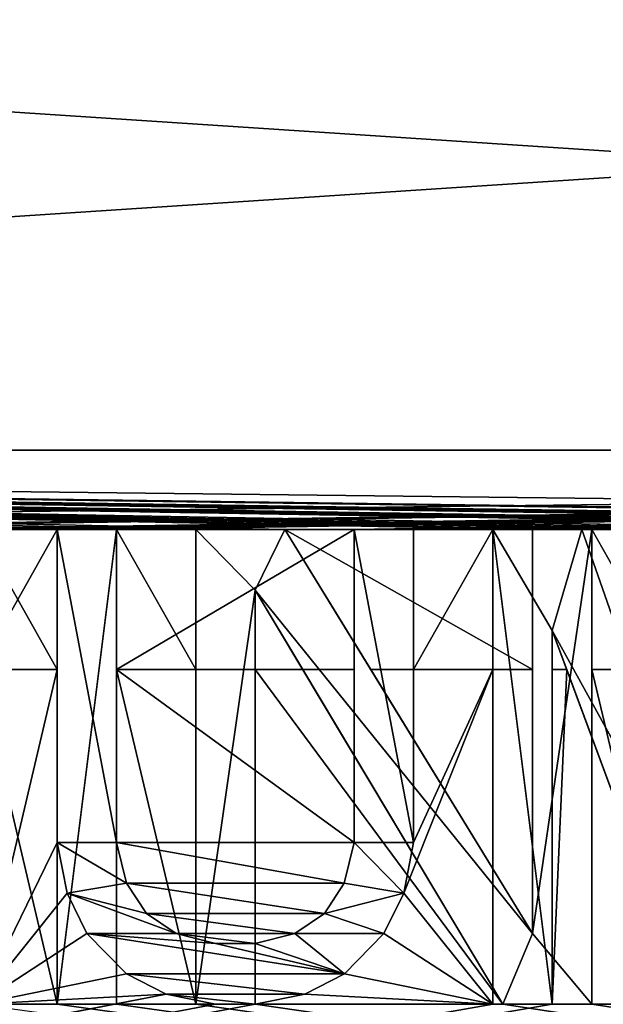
# Model space of a CAD drawing. Header units: millimetres. Extents: x -52 to 107, y -6 to 112.
# Tile 206 of 256: x 19.51 to 23.2, y 71.25 to 77.47. Entities that reach past the tile are written whole.
import ezdxf

# ---------------------------------------------------------------- set-up
doc = ezdxf.new("R2010")
doc.units = ezdxf.units.MM
doc.header["$LTSCALE"] = 65.185185
for name, color, linetype in [('3016', 7, 'CONTINUOUS'), ('3026', 7, 'CONTINUOUS'), ('3071', 7, 'CONTINUOUS'), ('3082', 7, 'CONTINUOUS'), ('3101', 7, 'CONTINUOUS'), ('3104', 7, 'CONTINUOUS'), ('3113', 7, 'CONTINUOUS'), ('3201', 7, 'CONTINUOUS'), ('3202', 7, 'CONTINUOUS'), ('3221', 7, 'CONTINUOUS'), ('3224', 7, 'CONTINUOUS'), ('468', 7, 'CONTINUOUS'), ('470', 7, 'CONTINUOUS'), ('478', 7, 'CONTINUOUS'), ('482', 7, 'CONTINUOUS'), ('491', 7, 'CONTINUOUS'), ('494', 7, 'CONTINUOUS'), ('498', 7, 'CONTINUOUS'), ('602', 7, 'CONTINUOUS'), ('603', 7, 'CONTINUOUS'), ('604', 7, 'CONTINUOUS'), ('605', 7, 'CONTINUOUS'), ('606', 7, 'CONTINUOUS'), ('607', 7, 'CONTINUOUS'), ('608', 7, 'CONTINUOUS'), ('609', 7, 'CONTINUOUS'), ('610', 7, 'CONTINUOUS'), ('611', 7, 'CONTINUOUS'), ('612', 7, 'CONTINUOUS'), ('613', 7, 'CONTINUOUS'), ('614', 7, 'CONTINUOUS'), ('615', 7, 'CONTINUOUS'), ('896', 7, 'CONTINUOUS'), ('897', 7, 'CONTINUOUS'), ('898', 7, 'CONTINUOUS'), ('899', 7, 'CONTINUOUS'), ('900', 7, 'CONTINUOUS'), ('908', 7, 'CONTINUOUS'), ('909', 7, 'CONTINUOUS'), ('910', 7, 'CONTINUOUS'), ('911', 7, 'CONTINUOUS'), ('912', 7, 'CONTINUOUS'), ('913', 7, 'CONTINUOUS'), ('914', 7, 'CONTINUOUS'), ('915', 7, 'CONTINUOUS'), ('916', 7, 'CONTINUOUS'), ('917', 7, 'CONTINUOUS'), ('918', 7, 'CONTINUOUS'), ('919', 7, 'CONTINUOUS'), ('920', 7, 'CONTINUOUS'), ('921', 7, 'CONTINUOUS'), ('922', 7, 'CONTINUOUS'), ('923', 7, 'CONTINUOUS'), ('924', 7, 'CONTINUOUS'), ('925', 7, 'CONTINUOUS'), ('926', 7, 'CONTINUOUS'), ('927', 7, 'CONTINUOUS'), ('928', 7, 'CONTINUOUS'), ('929', 7, 'CONTINUOUS'), ('930', 7, 'CONTINUOUS'), ('931', 7, 'CONTINUOUS'), ('932', 7, 'CONTINUOUS'), ('933', 7, 'CONTINUOUS'), ('934', 7, 'CONTINUOUS')]:
    doc.layers.add(name, color=color, linetype=linetype)

msp = doc.modelspace()

# ---------------------------------------------------------------- linework, layer by layer
at = {"layer": '3016', "color": 7, "linetype": 'CONTINUOUS', "true_color": 0xe0f2ff}
for points in [[(51.9998, 78.3654, 45.3001), (-3.0002, 78.3653, 45.3001), (51.9998, 74.7511, 45.3001), (51.9998, 78.3654, 45.3001)], [(-3.0002, 78.3653, 45.3001), (-3.0002, 74.7509, 45.3001), (51.9998, 74.7511, 45.3001), (-3.0002, 78.3653, 45.3001)]]:
    msp.add_3dface(points, dxfattribs=at)
at = {"layer": '3026', "color": 7, "linetype": 'CONTINUOUS', "true_color": 0xe0f2ff}
msp.add_3dface([(22.7498, 73.3654, 45.3001), (21.7293, 73.3654, 45.3001), (22.7499, 71.6978, 45.3001), (22.7498, 73.3654, 45.3001)], dxfattribs=at)
at = {"layer": '3071', "color": 7, "linetype": 'CONTINUOUS', "true_color": 0xe0f2ff}
for points in [[(51.9998, 74.7513, -45.2999), (-3.0002, 74.7511, -45.2999), (51.9998, 78.3656, -45.2999), (51.9998, 74.7513, -45.2999)], [(-3.0002, 74.7511, -45.2999), (-3.0002, 78.3655, -45.2999), (51.9998, 78.3656, -45.2999), (-3.0002, 74.7511, -45.2999)]]:
    msp.add_3dface(points, dxfattribs=at)
at = {"layer": '3082', "color": 7, "linetype": 'CONTINUOUS', "true_color": 0xe0f2ff}
for points in [[(20.1248, 73.3655, -45.2999), (21.6248, 73.3655, -45.2999), (21.6248, 72.2725, -45.2999), (20.1248, 73.3655, -45.2999)], [(20.1248, 72.2725, -45.2999), (20.1248, 73.3655, -45.2999), (21.6248, 72.2725, -45.2999), (20.1248, 72.2725, -45.2999)], [(20.1873, 72.0171, -45.2999), (20.1248, 72.2725, -45.2999), (21.5623, 72.0171, -45.2999), (20.1873, 72.0171, -45.2999)], [(21.5623, 72.0171, -45.2999), (20.1248, 72.2725, -45.2999), (21.6248, 72.2725, -45.2999), (21.5623, 72.0171, -45.2999)], [(20.3124, 71.8256, -45.2999), (20.1873, 72.0171, -45.2999), (21.4374, 71.8256, -45.2999), (20.3124, 71.8256, -45.2999)], [(21.4374, 71.8256, -45.2999), (20.1873, 72.0171, -45.2999), (21.5623, 72.0171, -45.2999), (21.4374, 71.8256, -45.2999)], [(20.4999, 71.698, -45.2999), (20.3124, 71.8256, -45.2999), (21.2499, 71.698, -45.2999), (20.4999, 71.698, -45.2999)], [(21.2499, 71.698, -45.2999), (20.3124, 71.8256, -45.2999), (21.4374, 71.8256, -45.2999), (21.2499, 71.698, -45.2999)], [(20.7498, 71.6342, -45.2999), (20.4999, 71.698, -45.2999), (20.9999, 71.6342, -45.2999), (20.7498, 71.6342, -45.2999)], [(20.9999, 71.6342, -45.2999), (20.4999, 71.698, -45.2999), (21.2499, 71.698, -45.2999), (20.9999, 71.6342, -45.2999)]]:
    msp.add_3dface(points, dxfattribs=at)
at = {"layer": '3101', "color": 7, "linetype": 'CONTINUOUS', "true_color": 0xe0f2ff}
for points in [[(-3.0002, 74.7509, 44.5001), (51.9998, 74.7511, 44.5001), (-3.0002, 74.7509, 45.3001), (-3.0002, 74.7509, 44.5001)], [(-3.0002, 74.7509, 45.3001), (51.9998, 74.7511, 44.5001), (51.9998, 74.7511, 45.3001), (-3.0002, 74.7509, 45.3001)]]:
    msp.add_3dface(points, dxfattribs=at)
at = {"layer": '3104', "color": 7, "linetype": 'CONTINUOUS', "true_color": 0xe0f2ff}
msp.add_3dface([(20.9998, 73.3653, 45.3001), (21.3, 73.3653, 45.3001), (20.9998, 73.868, 45.0099), (20.9998, 73.3653, 45.3001)], dxfattribs=at)
at = {"layer": '3113', "color": 7, "linetype": 'CONTINUOUS', "true_color": 0xe0f2ff}
msp.add_3dface([(22.9665, 73.3655, -45.2999), (22.8748, 73.3655, -45.2999), (22.8748, 73.6129, -45.1571), (22.9665, 73.3655, -45.2999)], dxfattribs=at)
at = {"layer": '3201', "color": 7, "linetype": 'CONTINUOUS', "true_color": 0xe0f2ff}
for points in [[(20.1248, 74.251, 45.8001), (19.7498, 74.251, 45.8001), (19.7499, 71.251, 45.8001), (20.1248, 74.251, 45.8001)], [(20.1249, 71.251, 45.8001), (20.1248, 74.251, 45.8001), (19.7499, 71.251, 45.8001), (20.1249, 71.251, 45.8001)]]:
    msp.add_3dface(points, dxfattribs=at)
at = {"layer": '3202', "color": 7, "linetype": 'CONTINUOUS', "true_color": 0xe0f2ff}
for points in [[(20.9998, 73.868, 45.8001), (21.1873, 74.251, 45.8001), (20.6248, 74.251, 45.8001), (20.9998, 73.868, 45.8001)], [(20.9998, 73.868, 45.8001), (20.6248, 74.251, 45.8001), (20.6249, 71.251, 45.8001), (20.9998, 73.868, 45.8001)], [(20.9998, 73.868, 45.8001), (22.7499, 71.6978, 45.8001), (21.1873, 74.251, 45.8001), (20.9998, 73.868, 45.8001)], [(23.1248, 74.251, 45.8001), (22.7498, 74.251, 45.8001), (22.7499, 71.6978, 45.8001), (23.1248, 74.251, 45.8001)], [(23.1249, 71.251, 45.8001), (23.1248, 74.251, 45.8001), (22.7499, 71.6978, 45.8001), (23.1249, 71.251, 45.8001)], [(20.9999, 71.251, 45.8001), (20.9998, 73.868, 45.8001), (20.6249, 71.251, 45.8001), (20.9999, 71.251, 45.8001)], [(20.9998, 73.868, 45.8001), (22.5624, 71.251, 45.8001), (22.7499, 71.6978, 45.8001), (20.9998, 73.868, 45.8001)], [(22.5624, 71.251, 45.8001), (23.1249, 71.251, 45.8001), (22.7499, 71.6978, 45.8001), (22.5624, 71.251, 45.8001)]]:
    msp.add_3dface(points, dxfattribs=at)
at = {"layer": '3221', "color": 7, "linetype": 'CONTINUOUS', "true_color": 0xe0f2ff}
for points in [[(22.8748, 73.6129, -45.7999), (22.8749, 71.2512, -45.7999), (22.4998, 74.2512, -45.7999), (22.8748, 73.6129, -45.7999)], [(22.8748, 73.6129, -45.7999), (22.4998, 74.2512, -45.7999), (23.0623, 74.2512, -45.7999), (22.8748, 73.6129, -45.7999)], [(22.8749, 71.2512, -45.7999), (22.4999, 71.2512, -45.7999), (22.4998, 74.2512, -45.7999), (22.8749, 71.2512, -45.7999)], [(22.8748, 73.6129, -45.7999), (23.0623, 74.2512, -45.7999), (23.9999, 71.5703, -45.7999), (22.8748, 73.6129, -45.7999)], [(22.8748, 73.6129, -45.7999), (23.9999, 71.5703, -45.7999), (23.7499, 71.2512, -45.7999), (22.8748, 73.6129, -45.7999)]]:
    msp.add_3dface(points, dxfattribs=at)
at = {"layer": '3224', "color": 7, "linetype": 'CONTINUOUS', "true_color": 0xe0f2ff}
for points in [[(19.7498, 72.2725, -45.7999), (19.7498, 74.2512, -45.7999), (20.1248, 72.2725, -45.7999), (19.7498, 72.2725, -45.7999)], [(19.7498, 74.2512, -45.7999), (20.1248, 74.2512, -45.7999), (20.1248, 72.2725, -45.7999), (19.7498, 74.2512, -45.7999)], [(21.6248, 72.2725, -45.7999), (21.6248, 74.2512, -45.7999), (21.9998, 72.2725, -45.7999), (21.6248, 72.2725, -45.7999)], [(21.6248, 74.2512, -45.7999), (21.9998, 74.2512, -45.7999), (21.9998, 72.2725, -45.7999), (21.6248, 74.2512, -45.7999)], [(19.7498, 72.2725, -45.7999), (20.1248, 72.2725, -45.7999), (20.1873, 72.0171, -45.7999), (19.7498, 72.2725, -45.7999)], [(19.7498, 72.2725, -45.7999), (20.1873, 72.0171, -45.7999), (19.8123, 71.9533, -45.7999), (19.7498, 72.2725, -45.7999)], [(21.5623, 72.0171, -45.7999), (21.6248, 72.2725, -45.7999), (21.9373, 71.9533, -45.7999), (21.5623, 72.0171, -45.7999)], [(21.6248, 72.2725, -45.7999), (21.9998, 72.2725, -45.7999), (21.9373, 71.9533, -45.7999), (21.6248, 72.2725, -45.7999)], [(20.1873, 72.0171, -45.7999), (20.3124, 71.8256, -45.7999), (19.8123, 71.9533, -45.7999), (20.1873, 72.0171, -45.7999)], [(21.4374, 71.8256, -45.7999), (21.5623, 72.0171, -45.7999), (21.9373, 71.9533, -45.7999), (21.4374, 71.8256, -45.7999)], [(20.3124, 71.8256, -45.7999), (20.4999, 71.698, -45.7999), (19.8123, 71.9533, -45.7999), (20.3124, 71.8256, -45.7999)], [(20.4999, 71.698, -45.7999), (19.9374, 71.698, -45.7999), (19.8123, 71.9533, -45.7999), (20.4999, 71.698, -45.7999)], [(21.4374, 71.8256, -45.7999), (21.9373, 71.9533, -45.7999), (21.8123, 71.698, -45.7999), (21.4374, 71.8256, -45.7999)], [(21.2499, 71.698, -45.7999), (21.4374, 71.8256, -45.7999), (21.8123, 71.698, -45.7999), (21.2499, 71.698, -45.7999)], [(20.4999, 71.698, -45.7999), (20.7498, 71.6342, -45.7999), (19.9374, 71.698, -45.7999), (20.4999, 71.698, -45.7999)], [(20.7498, 71.6342, -45.7999), (21.5624, 71.4427, -45.7999), (19.9374, 71.698, -45.7999), (20.7498, 71.6342, -45.7999)], [(21.5624, 71.4427, -45.7999), (20.1874, 71.4427, -45.7999), (19.9374, 71.698, -45.7999), (21.5624, 71.4427, -45.7999)], [(20.9999, 71.6342, -45.7999), (21.2499, 71.698, -45.7999), (21.5624, 71.4427, -45.7999), (20.9999, 71.6342, -45.7999)], [(21.2499, 71.698, -45.7999), (21.8123, 71.698, -45.7999), (21.5624, 71.4427, -45.7999), (21.2499, 71.698, -45.7999)], [(20.7498, 71.6342, -45.7999), (20.9999, 71.6342, -45.7999), (21.5624, 71.4427, -45.7999), (20.7498, 71.6342, -45.7999)], [(21.5624, 71.4427, -45.7999), (21.3124, 71.315, -45.7999), (20.1874, 71.4427, -45.7999), (21.5624, 71.4427, -45.7999)], [(21.3124, 71.315, -45.7999), (20.4374, 71.315, -45.7999), (20.1874, 71.4427, -45.7999), (21.3124, 71.315, -45.7999)], [(21.3124, 71.315, -45.7999), (20.9999, 71.2512, -45.7999), (20.4374, 71.315, -45.7999), (21.3124, 71.315, -45.7999)], [(20.9999, 71.2512, -45.7999), (20.7499, 71.2512, -45.7999), (20.4374, 71.315, -45.7999), (20.9999, 71.2512, -45.7999)]]:
    msp.add_3dface(points, dxfattribs=at)
at = {"layer": '468', "color": 7, "linetype": 'CONTINUOUS', "true_color": 0xe0f2ff}
for points in [[(-3.0002, 103.4509, 44.0002), (51.9998, 103.4511, 44.0002), (-3.0001, 60.1643, 44.0001), (-3.0002, 103.4509, 44.0002)], [(-3.0001, 60.1643, 44.0001), (51.9998, 103.4511, 44.0002), (51.9999, 60.1644, 44.0001), (-3.0001, 60.1643, 44.0001)]]:
    msp.add_3dface(points, dxfattribs=at)
at = {"layer": '470', "color": 7, "linetype": 'CONTINUOUS', "true_color": 0xe0f2ff}
for points in [[(51.9998, 103.4513, -43.9998), (-3.0002, 103.4511, -43.9998), (51.9999, 60.1646, -43.9999), (51.9998, 103.4513, -43.9998)], [(51.9999, 60.1646, -43.9999), (-3.0002, 103.4511, -43.9998), (-3.0001, 60.1644, -43.9999), (51.9999, 60.1646, -43.9999)]]:
    msp.add_3dface(points, dxfattribs=at)
at = {"layer": '478', "color": 7, "linetype": 'CONTINUOUS', "true_color": 0xe0f2ff}
for points in [[(19.2498, 73.3653, 45.3001), (19.2499, 71.251, 45.3001), (19.7499, 71.251, 45.3001), (19.2498, 73.3653, 45.3001)], [(19.7498, 73.3653, 45.3001), (19.2498, 73.3653, 45.3001), (19.7499, 71.251, 45.3001), (19.7498, 73.3653, 45.3001)], [(20.1248, 73.3653, 45.3001), (20.1249, 71.251, 45.3001), (20.6249, 71.251, 45.3001), (20.1248, 73.3653, 45.3001)], [(20.6248, 73.3653, 45.3001), (20.1248, 73.3653, 45.3001), (20.6249, 71.251, 45.3001), (20.6248, 73.3653, 45.3001)], [(20.9998, 73.3653, 45.3001), (20.9999, 71.251, 45.3001), (22.5624, 71.251, 45.3001), (20.9998, 73.3653, 45.3001)], [(21.3, 73.3653, 45.3001), (20.9998, 73.3653, 45.3001), (22.5624, 71.251, 45.3001), (21.3, 73.3653, 45.3001)], [(23.1248, 73.3654, 45.3001), (23.1249, 71.251, 45.3001), (23.6249, 71.251, 45.3001), (23.1248, 73.3654, 45.3001)], [(23.6248, 73.3654, 45.3001), (23.1248, 73.3654, 45.3001), (23.6249, 71.251, 45.3001), (23.6248, 73.3654, 45.3001)], [(19.7499, 71.251, 45.3001), (19.2499, 71.251, 45.3001), (51.9999, 66.7511, 45.3001), (19.7499, 71.251, 45.3001)], [(20.1249, 71.251, 45.3001), (19.7499, 71.251, 45.3001), (51.9999, 66.7511, 45.3001), (20.1249, 71.251, 45.3001)], [(20.6249, 71.251, 45.3001), (20.1249, 71.251, 45.3001), (51.9999, 66.7511, 45.3001), (20.6249, 71.251, 45.3001)], [(20.9999, 71.251, 45.3001), (20.6249, 71.251, 45.3001), (51.9999, 66.7511, 45.3001), (20.9999, 71.251, 45.3001)], [(22.5624, 71.251, 45.3001), (20.9999, 71.251, 45.3001), (51.9999, 66.7511, 45.3001), (22.5624, 71.251, 45.3001)], [(23.1249, 71.251, 45.3001), (22.5624, 71.251, 45.3001), (51.9999, 66.7511, 45.3001), (23.1249, 71.251, 45.3001)], [(23.6249, 71.251, 45.3001), (23.1249, 71.251, 45.3001), (51.9999, 66.7511, 45.3001), (23.6249, 71.251, 45.3001)]]:
    msp.add_3dface(points, dxfattribs=at)
at = {"layer": '482', "color": 7, "linetype": 'CONTINUOUS', "true_color": 0xe0f2ff}
for points in [[(19.2498, 73.3655, -45.2999), (19.7498, 73.3655, -45.2999), (19.2499, 71.2512, -45.2999), (19.2498, 73.3655, -45.2999)], [(19.7498, 73.3655, -45.2999), (19.7498, 72.2724, -45.2999), (19.2499, 71.2512, -45.2999), (19.7498, 73.3655, -45.2999)], [(22.4998, 73.3655, -45.2999), (22.4999, 71.2512, -45.2999), (21.9373, 71.9533, -45.2999), (22.4998, 73.3655, -45.2999)], [(21.9998, 72.2725, -45.2999), (22.4998, 73.3655, -45.2999), (21.9373, 71.9533, -45.2999), (21.9998, 72.2725, -45.2999)], [(21.9998, 73.3655, -45.2999), (22.4998, 73.3655, -45.2999), (21.9998, 72.2725, -45.2999), (21.9998, 73.3655, -45.2999)], [(22.8748, 73.3655, -45.2999), (22.9665, 73.3655, -45.2999), (22.8749, 71.2512, -45.2999), (22.8748, 73.3655, -45.2999)], [(22.9665, 73.3655, -45.2999), (23.7499, 71.2512, -45.2999), (22.8749, 71.2512, -45.2999), (22.9665, 73.3655, -45.2999)], [(19.7498, 72.2724, -45.2999), (19.8123, 71.9533, -45.2999), (19.2499, 71.2512, -45.2999), (19.7498, 72.2724, -45.2999)], [(19.8123, 71.9533, -45.2999), (19.9374, 71.698, -45.2999), (19.2499, 71.2512, -45.2999), (19.8123, 71.9533, -45.2999)], [(21.9373, 71.9533, -45.2999), (22.4999, 71.2512, -45.2999), (21.8123, 71.698, -45.2999), (21.9373, 71.9533, -45.2999)], [(19.9374, 71.698, -45.2999), (20.1874, 71.4427, -45.2999), (19.2499, 71.2512, -45.2999), (19.9374, 71.698, -45.2999)], [(21.8123, 71.698, -45.2999), (22.4999, 71.2512, -45.2999), (21.5624, 71.4427, -45.2999), (21.8123, 71.698, -45.2999)], [(20.1874, 71.4427, -45.2999), (20.4374, 71.315, -45.2999), (19.2499, 71.2512, -45.2999), (20.1874, 71.4427, -45.2999)], [(21.5624, 71.4427, -45.2999), (22.4999, 71.2512, -45.2999), (21.3124, 71.315, -45.2999), (21.5624, 71.4427, -45.2999)], [(20.4374, 71.315, -45.2999), (20.7499, 71.2512, -45.2999), (-3.0001, 66.7511, -45.2999), (20.4374, 71.315, -45.2999)], [(20.4374, 71.315, -45.2999), (-3.0001, 66.7511, -45.2999), (1.979, 67.7511, -45.2999), (20.4374, 71.315, -45.2999)], [(19.2499, 71.2512, -45.2999), (20.4374, 71.315, -45.2999), (1.979, 67.7511, -45.2999), (19.2499, 71.2512, -45.2999)], [(21.3124, 71.315, -45.2999), (22.4999, 71.2512, -45.2999), (20.9999, 71.2512, -45.2999), (21.3124, 71.315, -45.2999)], [(36.9999, 71.2512, -45.2999), (42.9999, 71.2512, -45.2999), (-3.0001, 66.7511, -45.2999), (36.9999, 71.2512, -45.2999)], [(-3.0001, 66.7511, -45.2999), (42.9999, 71.2512, -45.2999), (49.9856, 66.9002, -45.2999), (-3.0001, 66.7511, -45.2999)], [(33.7499, 71.2512, -45.2999), (36.9999, 71.2512, -45.2999), (-3.0001, 66.7511, -45.2999), (33.7499, 71.2512, -45.2999)], [(33.3749, 71.2512, -45.2999), (33.7499, 71.2512, -45.2999), (-3.0001, 66.7511, -45.2999), (33.3749, 71.2512, -45.2999)], [(32.4999, 71.2512, -45.2999), (33.3749, 71.2512, -45.2999), (-3.0001, 66.7511, -45.2999), (32.4999, 71.2512, -45.2999)], [(31.9999, 71.2512, -45.2999), (32.4999, 71.2512, -45.2999), (-3.0001, 66.7511, -45.2999), (31.9999, 71.2512, -45.2999)], [(31.1249, 71.2512, -45.2999), (31.9999, 71.2512, -45.2999), (-3.0001, 66.7511, -45.2999), (31.1249, 71.2512, -45.2999)], [(30.7499, 71.2512, -45.2999), (31.1249, 71.2512, -45.2999), (-3.0001, 66.7511, -45.2999), (30.7499, 71.2512, -45.2999)], [(30.2499, 71.2512, -45.2999), (30.7499, 71.2512, -45.2999), (-3.0001, 66.7511, -45.2999), (30.2499, 71.2512, -45.2999)], [(29.8749, 71.2512, -45.2999), (30.2499, 71.2512, -45.2999), (-3.0001, 66.7511, -45.2999), (29.8749, 71.2512, -45.2999)], [(29.3749, 71.2512, -45.2999), (29.8749, 71.2512, -45.2999), (-3.0001, 66.7511, -45.2999), (29.3749, 71.2512, -45.2999)], [(28.9999, 71.2512, -45.2999), (29.3749, 71.2512, -45.2999), (-3.0001, 66.7511, -45.2999), (28.9999, 71.2512, -45.2999)], [(27.4374, 71.2512, -45.2999), (28.9999, 71.2512, -45.2999), (-3.0001, 66.7511, -45.2999), (27.4374, 71.2512, -45.2999)], [(26.8749, 71.2512, -45.2999), (27.4374, 71.2512, -45.2999), (-3.0001, 66.7511, -45.2999), (26.8749, 71.2512, -45.2999)], [(26.3749, 71.2512, -45.2999), (26.8749, 71.2512, -45.2999), (-3.0001, 66.7511, -45.2999), (26.3749, 71.2512, -45.2999)], [(25.9999, 71.2512, -45.2999), (26.3749, 71.2512, -45.2999), (-3.0001, 66.7511, -45.2999), (25.9999, 71.2512, -45.2999)], [(25.4999, 71.2512, -45.2999), (25.9999, 71.2512, -45.2999), (-3.0001, 66.7511, -45.2999), (25.4999, 71.2512, -45.2999)], [(25.1249, 71.2512, -45.2999), (25.4999, 71.2512, -45.2999), (-3.0001, 66.7511, -45.2999), (25.1249, 71.2512, -45.2999)], [(24.2499, 71.2512, -45.2999), (25.1249, 71.2512, -45.2999), (-3.0001, 66.7511, -45.2999), (24.2499, 71.2512, -45.2999)], [(23.7499, 71.2512, -45.2999), (24.2499, 71.2512, -45.2999), (-3.0001, 66.7511, -45.2999), (23.7499, 71.2512, -45.2999)], [(22.8749, 71.2512, -45.2999), (23.7499, 71.2512, -45.2999), (-3.0001, 66.7511, -45.2999), (22.8749, 71.2512, -45.2999)], [(22.4999, 71.2512, -45.2999), (22.8749, 71.2512, -45.2999), (-3.0001, 66.7511, -45.2999), (22.4999, 71.2512, -45.2999)], [(20.9999, 71.2512, -45.2999), (22.4999, 71.2512, -45.2999), (-3.0001, 66.7511, -45.2999), (20.9999, 71.2512, -45.2999)], [(20.7499, 71.2512, -45.2999), (20.9999, 71.2512, -45.2999), (-3.0001, 66.7511, -45.2999), (20.7499, 71.2512, -45.2999)]]:
    msp.add_3dface(points, dxfattribs=at)
at = {"layer": '491', "color": 7, "linetype": 'CONTINUOUS', "true_color": 0xe0f2ff}
for points in [[(51.9998, 74.7513, -45.2999), (-3.0002, 74.7511, -44.4999), (-3.0002, 74.7511, -45.2999), (51.9998, 74.7513, -45.2999)], [(-3.0002, 74.7511, -44.4999), (51.9998, 74.7513, -45.2999), (51.9998, 74.7513, -44.4999), (-3.0002, 74.7511, -44.4999)]]:
    msp.add_3dface(points, dxfattribs=at)
at = {"layer": '494', "color": 7, "linetype": 'CONTINUOUS', "true_color": 0xe0f2ff}
for points in [[(51.9998, 74.7511, 44.5001), (-3.0002, 74.7509, 44.5001), (39.9998, 74.251, 44.7888), (51.9998, 74.7511, 44.5001)], [(39.9998, 74.251, 44.7888), (-3.0002, 74.7509, 44.5001), (33.7498, 74.251, 44.7888), (39.9998, 74.251, 44.7888)], [(33.7498, 74.251, 44.7888), (-3.0002, 74.7509, 44.5001), (33.1873, 74.251, 44.7888), (33.7498, 74.251, 44.7888)], [(33.1873, 74.251, 44.7888), (-3.0002, 74.7509, 44.5001), (31.3123, 74.251, 44.7888), (33.1873, 74.251, 44.7888)], [(31.3123, 74.251, 44.7888), (-3.0002, 74.7509, 44.5001), (30.7498, 74.251, 44.7888), (31.3123, 74.251, 44.7888)], [(30.7498, 74.251, 44.7888), (-3.0002, 74.7509, 44.5001), (30.2498, 74.251, 44.7888), (30.7498, 74.251, 44.7888)], [(30.2498, 74.251, 44.7888), (-3.0002, 74.7509, 44.5001), (29.8748, 74.251, 44.7888), (30.2498, 74.251, 44.7888)], [(29.8748, 74.251, 44.7888), (-3.0002, 74.7509, 44.5001), (28.3748, 74.251, 44.7888), (29.8748, 74.251, 44.7888)], [(28.3748, 74.251, 44.7888), (-3.0002, 74.7509, 44.5001), (27.9998, 74.251, 44.7888), (28.3748, 74.251, 44.7888)], [(27.9998, 74.251, 44.7888), (-3.0002, 74.7509, 44.5001), (27.4998, 74.251, 44.7888), (27.9998, 74.251, 44.7888)], [(27.4998, 74.251, 44.7888), (-3.0002, 74.7509, 44.5001), (26.9373, 74.251, 44.7888), (27.4998, 74.251, 44.7888)], [(26.9373, 74.251, 44.7888), (-3.0002, 74.7509, 44.5001), (25.0623, 74.251, 44.7888), (26.9373, 74.251, 44.7888)], [(25.0623, 74.251, 44.7888), (-3.0002, 74.7509, 44.5001), (24.4998, 74.251, 44.7888), (25.0623, 74.251, 44.7888)], [(24.4998, 74.251, 44.7888), (-3.0002, 74.7509, 44.5001), (23.9998, 74.251, 44.7888), (24.4998, 74.251, 44.7888)], [(23.9998, 74.251, 44.7888), (-3.0002, 74.7509, 44.5001), (23.6248, 74.251, 44.7888), (23.9998, 74.251, 44.7888)], [(23.6248, 74.251, 44.7888), (-3.0002, 74.7509, 44.5001), (23.1248, 74.251, 44.7888), (23.6248, 74.251, 44.7888)], [(23.1248, 74.251, 44.7888), (-3.0002, 74.7509, 44.5001), (22.7498, 74.251, 44.7888), (23.1248, 74.251, 44.7888)], [(22.7498, 74.251, 44.7888), (-3.0002, 74.7509, 44.5001), (21.1873, 74.251, 44.7888), (22.7498, 74.251, 44.7888)], [(21.1873, 74.251, 44.7888), (-3.0002, 74.7509, 44.5001), (20.6248, 74.251, 44.7888), (21.1873, 74.251, 44.7888)], [(20.6248, 74.251, 44.7888), (-3.0002, 74.7509, 44.5001), (20.1248, 74.251, 44.7888), (20.6248, 74.251, 44.7888)], [(20.1248, 74.251, 44.7888), (-3.0002, 74.7509, 44.5001), (19.7498, 74.251, 44.7888), (20.1248, 74.251, 44.7888)], [(19.7498, 74.251, 44.7888), (-3.0002, 74.7509, 44.5001), (19.2498, 74.251, 44.7888), (19.7498, 74.251, 44.7888)], [(19.2498, 73.3653, 45.3001), (19.7498, 73.3653, 45.3001), (19.2498, 74.251, 44.7888), (19.2498, 73.3653, 45.3001)], [(19.7498, 73.3653, 45.3001), (19.7498, 74.251, 44.7888), (19.2498, 74.251, 44.7888), (19.7498, 73.3653, 45.3001)], [(20.1248, 73.3653, 45.3001), (20.6248, 73.3653, 45.3001), (20.1248, 74.251, 44.7888), (20.1248, 73.3653, 45.3001)], [(20.6248, 73.3653, 45.3001), (20.6248, 74.251, 44.7888), (20.1248, 74.251, 44.7888), (20.6248, 73.3653, 45.3001)], [(22.7498, 73.3654, 45.3001), (22.7498, 74.251, 44.7888), (21.1873, 74.251, 44.7888), (22.7498, 73.3654, 45.3001)], [(21.7293, 73.3654, 45.3001), (22.7498, 73.3654, 45.3001), (21.1873, 74.251, 44.7888), (21.7293, 73.3654, 45.3001)], [(23.1248, 73.3654, 45.3001), (23.6248, 73.3654, 45.3001), (23.1248, 74.251, 44.7888), (23.1248, 73.3654, 45.3001)], [(23.6248, 73.3654, 45.3001), (23.6248, 74.251, 44.7888), (23.1248, 74.251, 44.7888), (23.6248, 73.3654, 45.3001)]]:
    msp.add_3dface(points, dxfattribs=at)
at = {"layer": '498', "color": 7, "linetype": 'CONTINUOUS', "true_color": 0xe0f2ff}
for points in [[(-3.0002, 74.7511, -44.4999), (51.9998, 74.7513, -44.4999), (9.9998, 74.2511, -44.7886), (-3.0002, 74.7511, -44.4999)], [(9.9998, 74.2511, -44.7886), (51.9998, 74.7513, -44.4999), (16.2498, 74.2512, -44.7886), (9.9998, 74.2511, -44.7886)], [(16.2498, 74.2512, -44.7886), (51.9998, 74.7513, -44.4999), (16.8123, 74.2512, -44.7886), (16.2498, 74.2512, -44.7886)], [(16.8123, 74.2512, -44.7886), (51.9998, 74.7513, -44.4999), (18.6873, 74.2512, -44.7886), (16.8123, 74.2512, -44.7886)], [(18.6873, 74.2512, -44.7886), (51.9998, 74.7513, -44.4999), (19.2498, 74.2512, -44.7886), (18.6873, 74.2512, -44.7886)], [(19.2498, 74.2512, -44.7886), (51.9998, 74.7513, -44.4999), (19.7498, 74.2512, -44.7886), (19.2498, 74.2512, -44.7886)], [(19.7498, 74.2512, -44.7886), (51.9998, 74.7513, -44.4999), (20.1248, 74.2512, -44.7886), (19.7498, 74.2512, -44.7886)], [(20.1248, 74.2512, -44.7886), (51.9998, 74.7513, -44.4999), (21.6248, 74.2512, -44.7886), (20.1248, 74.2512, -44.7886)], [(21.6248, 74.2512, -44.7886), (51.9998, 74.7513, -44.4999), (21.9998, 74.2512, -44.7886), (21.6248, 74.2512, -44.7886)], [(21.9998, 74.2512, -44.7886), (51.9998, 74.7513, -44.4999), (22.4998, 74.2512, -44.7886), (21.9998, 74.2512, -44.7886)], [(22.4998, 74.2512, -44.7886), (51.9998, 74.7513, -44.4999), (23.0623, 74.2512, -44.7886), (22.4998, 74.2512, -44.7886)], [(23.0623, 74.2512, -44.7886), (51.9998, 74.7513, -44.4999), (24.9373, 74.2512, -44.7886), (23.0623, 74.2512, -44.7886)], [(19.7498, 73.3655, -45.2999), (19.2498, 73.3655, -45.2999), (19.7498, 74.2512, -44.7886), (19.7498, 73.3655, -45.2999)], [(19.2498, 73.3655, -45.2999), (19.2498, 74.2512, -44.7886), (19.7498, 74.2512, -44.7886), (19.2498, 73.3655, -45.2999)], [(20.1248, 73.3655, -45.2999), (20.1248, 74.2512, -44.7886), (21.6248, 74.2512, -44.7886), (20.1248, 73.3655, -45.2999)], [(21.6248, 73.3655, -45.2999), (20.1248, 73.3655, -45.2999), (21.6248, 74.2512, -44.7886), (21.6248, 73.3655, -45.2999)], [(22.4998, 73.3655, -45.2999), (21.9998, 73.3655, -45.2999), (22.4998, 74.2512, -44.7886), (22.4998, 73.3655, -45.2999)], [(21.9998, 73.3655, -45.2999), (21.9998, 74.2512, -44.7886), (22.4998, 74.2512, -44.7886), (21.9998, 73.3655, -45.2999)], [(23.3721, 73.3655, -45.2999), (23.0623, 74.2512, -44.7886), (24.9373, 74.2512, -44.7886), (23.3721, 73.3655, -45.2999)]]:
    msp.add_3dface(points, dxfattribs=at)
at = {"layer": '602', "color": 7, "linetype": 'CONTINUOUS', "true_color": 0x141a1c}
for points in [[(20.1248, 73.3653, 45.3001), (20.1248, 74.251, 44.7888), (20.1248, 74.251, 45.8001), (20.1248, 73.3653, 45.3001)], [(20.1249, 71.251, 45.8001), (20.1248, 73.3653, 45.3001), (20.1248, 74.251, 45.8001), (20.1249, 71.251, 45.8001)], [(20.1249, 71.251, 45.3001), (20.1248, 73.3653, 45.3001), (20.1249, 71.251, 45.8001), (20.1249, 71.251, 45.3001)]]:
    msp.add_3dface(points, dxfattribs=at)
at = {"layer": '603', "color": 7, "linetype": 'CONTINUOUS', "true_color": 0x141a1c}
for points in [[(20.1248, 74.251, 44.7888), (19.7498, 74.251, 44.7888), (19.7498, 74.251, 45.8001), (20.1248, 74.251, 44.7888)], [(20.1248, 74.251, 45.8001), (20.1248, 74.251, 44.7888), (19.7498, 74.251, 45.8001), (20.1248, 74.251, 45.8001)]]:
    msp.add_3dface(points, dxfattribs=at)
at = {"layer": '604', "color": 7, "linetype": 'CONTINUOUS', "true_color": 0x141a1c}
for points in [[(19.7498, 73.3653, 45.3001), (19.7499, 71.251, 45.3001), (19.7498, 74.251, 45.8001), (19.7498, 73.3653, 45.3001)], [(19.7498, 74.251, 44.7888), (19.7498, 73.3653, 45.3001), (19.7498, 74.251, 45.8001), (19.7498, 74.251, 44.7888)], [(19.7498, 74.251, 45.8001), (19.7499, 71.251, 45.3001), (19.7499, 71.251, 45.8001), (19.7498, 74.251, 45.8001)]]:
    msp.add_3dface(points, dxfattribs=at)
at = {"layer": '605', "color": 7, "linetype": 'CONTINUOUS', "true_color": 0x141a1c}
for points in [[(19.7499, 71.251, 45.3001), (20.1249, 71.251, 45.3001), (20.1249, 71.251, 45.8001), (19.7499, 71.251, 45.3001)], [(19.7499, 71.251, 45.3001), (20.1249, 71.251, 45.8001), (19.7499, 71.251, 45.8001), (19.7499, 71.251, 45.3001)]]:
    msp.add_3dface(points, dxfattribs=at)
at = {"layer": '606', "color": 7, "linetype": 'CONTINUOUS', "true_color": 0x141a1c}
for points in [[(20.9999, 71.251, 45.8001), (20.9998, 73.3653, 45.3001), (20.9998, 73.868, 45.8001), (20.9999, 71.251, 45.8001)], [(20.9998, 73.868, 45.8001), (20.9998, 73.3653, 45.3001), (20.9998, 73.868, 45.0099), (20.9998, 73.868, 45.8001)], [(20.9999, 71.251, 45.3001), (20.9998, 73.3653, 45.3001), (20.9999, 71.251, 45.8001), (20.9999, 71.251, 45.3001)]]:
    msp.add_3dface(points, dxfattribs=at)
at = {"layer": '607', "color": 7, "linetype": 'CONTINUOUS', "true_color": 0x141a1c}
for points in [[(21.3, 73.3653, 45.3001), (22.5624, 71.251, 45.3001), (20.9998, 73.868, 45.8001), (21.3, 73.3653, 45.3001)], [(21.3, 73.3653, 45.3001), (20.9998, 73.868, 45.8001), (20.9998, 73.868, 45.0099), (21.3, 73.3653, 45.3001)], [(20.9998, 73.868, 45.8001), (22.5624, 71.251, 45.3001), (22.5624, 71.251, 45.8001), (20.9998, 73.868, 45.8001)]]:
    msp.add_3dface(points, dxfattribs=at)
at = {"layer": '608', "color": 7, "linetype": 'CONTINUOUS', "true_color": 0x141a1c}
for points in [[(22.5624, 71.251, 45.3001), (23.1249, 71.251, 45.3001), (22.5624, 71.251, 45.8001), (22.5624, 71.251, 45.3001)], [(22.5624, 71.251, 45.8001), (23.1249, 71.251, 45.3001), (23.1249, 71.251, 45.8001), (22.5624, 71.251, 45.8001)]]:
    msp.add_3dface(points, dxfattribs=at)
at = {"layer": '609', "color": 7, "linetype": 'CONTINUOUS', "true_color": 0x141a1c}
for points in [[(23.1248, 73.3654, 45.3001), (23.1248, 74.251, 44.7888), (23.1248, 74.251, 45.8001), (23.1248, 73.3654, 45.3001)], [(23.1249, 71.251, 45.8001), (23.1248, 73.3654, 45.3001), (23.1248, 74.251, 45.8001), (23.1249, 71.251, 45.8001)], [(23.1249, 71.251, 45.3001), (23.1248, 73.3654, 45.3001), (23.1249, 71.251, 45.8001), (23.1249, 71.251, 45.3001)]]:
    msp.add_3dface(points, dxfattribs=at)
at = {"layer": '610', "color": 7, "linetype": 'CONTINUOUS', "true_color": 0x141a1c}
for points in [[(23.1248, 74.251, 44.7888), (22.7498, 74.251, 44.7888), (22.7498, 74.251, 45.8001), (23.1248, 74.251, 44.7888)], [(23.1248, 74.251, 45.8001), (23.1248, 74.251, 44.7888), (22.7498, 74.251, 45.8001), (23.1248, 74.251, 45.8001)]]:
    msp.add_3dface(points, dxfattribs=at)
at = {"layer": '611', "color": 7, "linetype": 'CONTINUOUS', "true_color": 0x141a1c}
for points in [[(22.7498, 74.251, 44.7888), (22.7498, 73.3654, 45.3001), (22.7498, 74.251, 45.8001), (22.7498, 74.251, 44.7888)], [(22.7498, 74.251, 45.8001), (22.7498, 73.3654, 45.3001), (22.7499, 71.6978, 45.3001), (22.7498, 74.251, 45.8001)], [(22.7499, 71.6978, 45.8001), (22.7498, 74.251, 45.8001), (22.7499, 71.6978, 45.3001), (22.7499, 71.6978, 45.8001)]]:
    msp.add_3dface(points, dxfattribs=at)
at = {"layer": '612', "color": 7, "linetype": 'CONTINUOUS', "true_color": 0x141a1c}
for points in [[(21.7293, 73.3654, 45.3001), (21.1873, 74.251, 44.7888), (21.1873, 74.251, 45.8001), (21.7293, 73.3654, 45.3001)], [(22.7499, 71.6978, 45.8001), (21.7293, 73.3654, 45.3001), (21.1873, 74.251, 45.8001), (22.7499, 71.6978, 45.8001)], [(21.7293, 73.3654, 45.3001), (22.7499, 71.6978, 45.8001), (22.7499, 71.6978, 45.3001), (21.7293, 73.3654, 45.3001)]]:
    msp.add_3dface(points, dxfattribs=at)
at = {"layer": '613', "color": 7, "linetype": 'CONTINUOUS', "true_color": 0x141a1c}
for points in [[(21.1873, 74.251, 44.7888), (20.6248, 74.251, 44.7888), (20.6248, 74.251, 45.8001), (21.1873, 74.251, 44.7888)], [(21.1873, 74.251, 45.8001), (21.1873, 74.251, 44.7888), (20.6248, 74.251, 45.8001), (21.1873, 74.251, 45.8001)]]:
    msp.add_3dface(points, dxfattribs=at)
at = {"layer": '614', "color": 7, "linetype": 'CONTINUOUS', "true_color": 0x141a1c}
for points in [[(20.6248, 73.3653, 45.3001), (20.6249, 71.251, 45.3001), (20.6248, 74.251, 45.8001), (20.6248, 73.3653, 45.3001)], [(20.6248, 74.251, 44.7888), (20.6248, 73.3653, 45.3001), (20.6248, 74.251, 45.8001), (20.6248, 74.251, 44.7888)], [(20.6248, 74.251, 45.8001), (20.6249, 71.251, 45.3001), (20.6249, 71.251, 45.8001), (20.6248, 74.251, 45.8001)]]:
    msp.add_3dface(points, dxfattribs=at)
at = {"layer": '615', "color": 7, "linetype": 'CONTINUOUS', "true_color": 0x141a1c}
for points in [[(20.6249, 71.251, 45.3001), (20.9999, 71.251, 45.3001), (20.9999, 71.251, 45.8001), (20.6249, 71.251, 45.3001)], [(20.6249, 71.251, 45.3001), (20.9999, 71.251, 45.8001), (20.6249, 71.251, 45.8001), (20.6249, 71.251, 45.3001)]]:
    msp.add_3dface(points, dxfattribs=at)
at = {"layer": '896', "color": 7, "linetype": 'CONTINUOUS', "true_color": 0x141a1c}
for points in [[(22.8748, 73.3655, -45.2999), (22.8749, 71.2512, -45.2999), (22.8748, 73.6129, -45.7999), (22.8748, 73.3655, -45.2999)], [(22.8748, 73.6129, -45.1571), (22.8748, 73.3655, -45.2999), (22.8748, 73.6129, -45.7999), (22.8748, 73.6129, -45.1571)], [(22.8748, 73.6129, -45.7999), (22.8749, 71.2512, -45.2999), (22.8749, 71.2512, -45.7999), (22.8748, 73.6129, -45.7999)]]:
    msp.add_3dface(points, dxfattribs=at)
at = {"layer": '897', "color": 7, "linetype": 'CONTINUOUS', "true_color": 0x141a1c}
for points in [[(22.8749, 71.2512, -45.2999), (22.4999, 71.2512, -45.2999), (22.4999, 71.2512, -45.7999), (22.8749, 71.2512, -45.2999)], [(22.8749, 71.2512, -45.7999), (22.8749, 71.2512, -45.2999), (22.4999, 71.2512, -45.7999), (22.8749, 71.2512, -45.7999)]]:
    msp.add_3dface(points, dxfattribs=at)
at = {"layer": '898', "color": 7, "linetype": 'CONTINUOUS', "true_color": 0x141a1c}
for points in [[(22.4998, 73.3655, -45.2999), (22.4998, 74.2512, -44.7886), (22.4998, 74.2512, -45.7999), (22.4998, 73.3655, -45.2999)], [(22.4999, 71.2512, -45.7999), (22.4998, 73.3655, -45.2999), (22.4998, 74.2512, -45.7999), (22.4999, 71.2512, -45.7999)], [(22.4999, 71.2512, -45.2999), (22.4998, 73.3655, -45.2999), (22.4999, 71.2512, -45.7999), (22.4999, 71.2512, -45.2999)]]:
    msp.add_3dface(points, dxfattribs=at)
at = {"layer": '899', "color": 7, "linetype": 'CONTINUOUS', "true_color": 0x141a1c}
for points in [[(22.4998, 74.2512, -44.7886), (23.0623, 74.2512, -44.7886), (23.0623, 74.2512, -45.7999), (22.4998, 74.2512, -44.7886)], [(22.4998, 74.2512, -45.7999), (22.4998, 74.2512, -44.7886), (23.0623, 74.2512, -45.7999), (22.4998, 74.2512, -45.7999)]]:
    msp.add_3dface(points, dxfattribs=at)
at = {"layer": '900', "color": 7, "linetype": 'CONTINUOUS', "true_color": 0x141a1c}
for points in [[(23.0623, 74.2512, -44.7886), (23.3721, 73.3655, -45.2999), (23.0623, 74.2512, -45.7999), (23.0623, 74.2512, -44.7886)], [(23.0623, 74.2512, -45.7999), (23.3721, 73.3655, -45.2999), (23.9999, 71.5703, -45.2999), (23.0623, 74.2512, -45.7999)], [(23.9999, 71.5703, -45.7999), (23.0623, 74.2512, -45.7999), (23.9999, 71.5703, -45.2999), (23.9999, 71.5703, -45.7999)]]:
    msp.add_3dface(points, dxfattribs=at)
at = {"layer": '908', "color": 7, "linetype": 'CONTINUOUS', "true_color": 0x141a1c}
for points in [[(22.9665, 73.3655, -45.2999), (22.8748, 73.6129, -45.1571), (22.8748, 73.6129, -45.7999), (22.9665, 73.3655, -45.2999)], [(22.9665, 73.3655, -45.2999), (22.8748, 73.6129, -45.7999), (23.7499, 71.2512, -45.7999), (22.9665, 73.3655, -45.2999)], [(23.7499, 71.2512, -45.2999), (22.9665, 73.3655, -45.2999), (23.7499, 71.2512, -45.7999), (23.7499, 71.2512, -45.2999)]]:
    msp.add_3dface(points, dxfattribs=at)
at = {"layer": '909', "color": 7, "linetype": 'CONTINUOUS', "true_color": 0x141a1c}
for points in [[(19.7498, 73.3655, -45.2999), (19.7498, 74.2512, -44.7886), (19.7498, 74.2512, -45.7999), (19.7498, 73.3655, -45.2999)], [(19.7498, 72.2725, -45.7999), (19.7498, 73.3655, -45.2999), (19.7498, 74.2512, -45.7999), (19.7498, 72.2725, -45.7999)], [(19.7498, 72.2724, -45.2999), (19.7498, 73.3655, -45.2999), (19.7498, 72.2725, -45.7999), (19.7498, 72.2724, -45.2999)]]:
    msp.add_3dface(points, dxfattribs=at)
at = {"layer": '910', "color": 7, "linetype": 'CONTINUOUS', "true_color": 0x141a1c}
for points in [[(19.7498, 74.2512, -44.7886), (20.1248, 74.2512, -44.7886), (20.1248, 74.2512, -45.7999), (19.7498, 74.2512, -44.7886)], [(19.7498, 74.2512, -45.7999), (19.7498, 74.2512, -44.7886), (20.1248, 74.2512, -45.7999), (19.7498, 74.2512, -45.7999)]]:
    msp.add_3dface(points, dxfattribs=at)
at = {"layer": '911', "color": 7, "linetype": 'CONTINUOUS', "true_color": 0x141a1c}
for points in [[(20.1248, 74.2512, -44.7886), (20.1248, 73.3655, -45.2999), (20.1248, 74.2512, -45.7999), (20.1248, 74.2512, -44.7886)], [(20.1248, 74.2512, -45.7999), (20.1248, 73.3655, -45.2999), (20.1248, 72.2725, -45.2999), (20.1248, 74.2512, -45.7999)], [(20.1248, 72.2725, -45.7999), (20.1248, 74.2512, -45.7999), (20.1248, 72.2725, -45.2999), (20.1248, 72.2725, -45.7999)]]:
    msp.add_3dface(points, dxfattribs=at)
at = {"layer": '912', "color": 7, "linetype": 'CONTINUOUS', "true_color": 0x141a1c}
for points in [[(20.1248, 72.2725, -45.7999), (20.1248, 72.2725, -45.2999), (20.1873, 72.0171, -45.7999), (20.1248, 72.2725, -45.7999)], [(20.1873, 72.0171, -45.7999), (20.1248, 72.2725, -45.2999), (20.1873, 72.0171, -45.2999), (20.1873, 72.0171, -45.7999)]]:
    msp.add_3dface(points, dxfattribs=at)
at = {"layer": '913', "color": 7, "linetype": 'CONTINUOUS', "true_color": 0x141a1c}
for points in [[(20.1873, 72.0171, -45.7999), (20.1873, 72.0171, -45.2999), (20.3124, 71.8256, -45.7999), (20.1873, 72.0171, -45.7999)], [(20.3124, 71.8256, -45.7999), (20.1873, 72.0171, -45.2999), (20.3124, 71.8256, -45.2999), (20.3124, 71.8256, -45.7999)]]:
    msp.add_3dface(points, dxfattribs=at)
at = {"layer": '914', "color": 7, "linetype": 'CONTINUOUS', "true_color": 0x141a1c}
for points in [[(20.3124, 71.8256, -45.7999), (20.3124, 71.8256, -45.2999), (20.4999, 71.698, -45.7999), (20.3124, 71.8256, -45.7999)], [(20.4999, 71.698, -45.7999), (20.3124, 71.8256, -45.2999), (20.4999, 71.698, -45.2999), (20.4999, 71.698, -45.7999)]]:
    msp.add_3dface(points, dxfattribs=at)
at = {"layer": '915', "color": 7, "linetype": 'CONTINUOUS', "true_color": 0x141a1c}
for points in [[(20.4999, 71.698, -45.7999), (20.4999, 71.698, -45.2999), (20.7498, 71.6342, -45.7999), (20.4999, 71.698, -45.7999)], [(20.7498, 71.6342, -45.7999), (20.4999, 71.698, -45.2999), (20.7498, 71.6342, -45.2999), (20.7498, 71.6342, -45.7999)]]:
    msp.add_3dface(points, dxfattribs=at)
at = {"layer": '916', "color": 7, "linetype": 'CONTINUOUS', "true_color": 0x141a1c}
for points in [[(20.7498, 71.6342, -45.7999), (20.7498, 71.6342, -45.2999), (20.9999, 71.6342, -45.7999), (20.7498, 71.6342, -45.7999)], [(20.9999, 71.6342, -45.7999), (20.7498, 71.6342, -45.2999), (20.9999, 71.6342, -45.2999), (20.9999, 71.6342, -45.7999)]]:
    msp.add_3dface(points, dxfattribs=at)
at = {"layer": '917', "color": 7, "linetype": 'CONTINUOUS', "true_color": 0x141a1c}
for points in [[(20.9999, 71.6342, -45.7999), (20.9999, 71.6342, -45.2999), (21.2499, 71.698, -45.7999), (20.9999, 71.6342, -45.7999)], [(21.2499, 71.698, -45.7999), (20.9999, 71.6342, -45.2999), (21.2499, 71.698, -45.2999), (21.2499, 71.698, -45.7999)]]:
    msp.add_3dface(points, dxfattribs=at)
at = {"layer": '918', "color": 7, "linetype": 'CONTINUOUS', "true_color": 0x141a1c}
for points in [[(21.2499, 71.698, -45.7999), (21.2499, 71.698, -45.2999), (21.4374, 71.8256, -45.7999), (21.2499, 71.698, -45.7999)], [(21.4374, 71.8256, -45.7999), (21.2499, 71.698, -45.2999), (21.4374, 71.8256, -45.2999), (21.4374, 71.8256, -45.7999)]]:
    msp.add_3dface(points, dxfattribs=at)
at = {"layer": '919', "color": 7, "linetype": 'CONTINUOUS', "true_color": 0x141a1c}
for points in [[(21.4374, 71.8256, -45.7999), (21.4374, 71.8256, -45.2999), (21.5623, 72.0171, -45.7999), (21.4374, 71.8256, -45.7999)], [(21.5623, 72.0171, -45.7999), (21.4374, 71.8256, -45.2999), (21.5623, 72.0171, -45.2999), (21.5623, 72.0171, -45.7999)]]:
    msp.add_3dface(points, dxfattribs=at)
at = {"layer": '920', "color": 7, "linetype": 'CONTINUOUS', "true_color": 0x141a1c}
for points in [[(21.5623, 72.0171, -45.7999), (21.5623, 72.0171, -45.2999), (21.6248, 72.2725, -45.7999), (21.5623, 72.0171, -45.7999)], [(21.6248, 72.2725, -45.7999), (21.5623, 72.0171, -45.2999), (21.6248, 72.2725, -45.2999), (21.6248, 72.2725, -45.7999)]]:
    msp.add_3dface(points, dxfattribs=at)
at = {"layer": '921', "color": 7, "linetype": 'CONTINUOUS', "true_color": 0x141a1c}
for points in [[(21.6248, 73.3655, -45.2999), (21.6248, 74.2512, -44.7886), (21.6248, 74.2512, -45.7999), (21.6248, 73.3655, -45.2999)], [(21.6248, 72.2725, -45.7999), (21.6248, 73.3655, -45.2999), (21.6248, 74.2512, -45.7999), (21.6248, 72.2725, -45.7999)], [(21.6248, 73.3655, -45.2999), (21.6248, 72.2725, -45.7999), (21.6248, 72.2725, -45.2999), (21.6248, 73.3655, -45.2999)]]:
    msp.add_3dface(points, dxfattribs=at)
at = {"layer": '922', "color": 7, "linetype": 'CONTINUOUS', "true_color": 0x141a1c}
for points in [[(21.6248, 74.2512, -44.7886), (21.9998, 74.2512, -44.7886), (21.9998, 74.2512, -45.7999), (21.6248, 74.2512, -44.7886)], [(21.6248, 74.2512, -45.7999), (21.6248, 74.2512, -44.7886), (21.9998, 74.2512, -45.7999), (21.6248, 74.2512, -45.7999)]]:
    msp.add_3dface(points, dxfattribs=at)
at = {"layer": '923', "color": 7, "linetype": 'CONTINUOUS', "true_color": 0x141a1c}
for points in [[(21.9998, 73.3655, -45.2999), (21.9998, 72.2725, -45.2999), (21.9998, 74.2512, -45.7999), (21.9998, 73.3655, -45.2999)], [(21.9998, 74.2512, -44.7886), (21.9998, 73.3655, -45.2999), (21.9998, 74.2512, -45.7999), (21.9998, 74.2512, -44.7886)], [(21.9998, 74.2512, -45.7999), (21.9998, 72.2725, -45.2999), (21.9998, 72.2725, -45.7999), (21.9998, 74.2512, -45.7999)]]:
    msp.add_3dface(points, dxfattribs=at)
at = {"layer": '924', "color": 7, "linetype": 'CONTINUOUS', "true_color": 0x141a1c}
for points in [[(21.9998, 72.2725, -45.2999), (21.9373, 71.9533, -45.2999), (21.9373, 71.9533, -45.7999), (21.9998, 72.2725, -45.2999)], [(21.9998, 72.2725, -45.7999), (21.9998, 72.2725, -45.2999), (21.9373, 71.9533, -45.7999), (21.9998, 72.2725, -45.7999)]]:
    msp.add_3dface(points, dxfattribs=at)
at = {"layer": '925', "color": 7, "linetype": 'CONTINUOUS', "true_color": 0x141a1c}
for points in [[(21.9373, 71.9533, -45.2999), (21.8123, 71.698, -45.2999), (21.8123, 71.698, -45.7999), (21.9373, 71.9533, -45.2999)], [(21.9373, 71.9533, -45.7999), (21.9373, 71.9533, -45.2999), (21.8123, 71.698, -45.7999), (21.9373, 71.9533, -45.7999)]]:
    msp.add_3dface(points, dxfattribs=at)
at = {"layer": '926', "color": 7, "linetype": 'CONTINUOUS', "true_color": 0x141a1c}
for points in [[(21.8123, 71.698, -45.2999), (21.5624, 71.4427, -45.2999), (21.5624, 71.4427, -45.7999), (21.8123, 71.698, -45.2999)], [(21.8123, 71.698, -45.7999), (21.8123, 71.698, -45.2999), (21.5624, 71.4427, -45.7999), (21.8123, 71.698, -45.7999)]]:
    msp.add_3dface(points, dxfattribs=at)
at = {"layer": '927', "color": 7, "linetype": 'CONTINUOUS', "true_color": 0x141a1c}
for points in [[(21.5624, 71.4427, -45.2999), (21.3124, 71.315, -45.2999), (21.3124, 71.315, -45.7999), (21.5624, 71.4427, -45.2999)], [(21.5624, 71.4427, -45.7999), (21.5624, 71.4427, -45.2999), (21.3124, 71.315, -45.7999), (21.5624, 71.4427, -45.7999)]]:
    msp.add_3dface(points, dxfattribs=at)
at = {"layer": '928', "color": 7, "linetype": 'CONTINUOUS', "true_color": 0x141a1c}
for points in [[(21.3124, 71.315, -45.2999), (20.9999, 71.2512, -45.2999), (20.9999, 71.2512, -45.7999), (21.3124, 71.315, -45.2999)], [(21.3124, 71.315, -45.7999), (21.3124, 71.315, -45.2999), (20.9999, 71.2512, -45.7999), (21.3124, 71.315, -45.7999)]]:
    msp.add_3dface(points, dxfattribs=at)
at = {"layer": '929', "color": 7, "linetype": 'CONTINUOUS', "true_color": 0x141a1c}
for points in [[(20.9999, 71.2512, -45.2999), (20.7499, 71.2512, -45.2999), (20.7499, 71.2512, -45.7999), (20.9999, 71.2512, -45.2999)], [(20.9999, 71.2512, -45.7999), (20.9999, 71.2512, -45.2999), (20.7499, 71.2512, -45.7999), (20.9999, 71.2512, -45.7999)]]:
    msp.add_3dface(points, dxfattribs=at)
at = {"layer": '930', "color": 7, "linetype": 'CONTINUOUS', "true_color": 0x141a1c}
for points in [[(20.7499, 71.2512, -45.2999), (20.4374, 71.315, -45.2999), (20.4374, 71.315, -45.7999), (20.7499, 71.2512, -45.2999)], [(20.7499, 71.2512, -45.7999), (20.7499, 71.2512, -45.2999), (20.4374, 71.315, -45.7999), (20.7499, 71.2512, -45.7999)]]:
    msp.add_3dface(points, dxfattribs=at)
at = {"layer": '931', "color": 7, "linetype": 'CONTINUOUS', "true_color": 0x141a1c}
for points in [[(20.4374, 71.315, -45.2999), (20.1874, 71.4427, -45.2999), (20.1874, 71.4427, -45.7999), (20.4374, 71.315, -45.2999)], [(20.4374, 71.315, -45.7999), (20.4374, 71.315, -45.2999), (20.1874, 71.4427, -45.7999), (20.4374, 71.315, -45.7999)]]:
    msp.add_3dface(points, dxfattribs=at)
at = {"layer": '932', "color": 7, "linetype": 'CONTINUOUS', "true_color": 0x141a1c}
for points in [[(20.1874, 71.4427, -45.2999), (19.9374, 71.698, -45.2999), (19.9374, 71.698, -45.7999), (20.1874, 71.4427, -45.2999)], [(20.1874, 71.4427, -45.7999), (20.1874, 71.4427, -45.2999), (19.9374, 71.698, -45.7999), (20.1874, 71.4427, -45.7999)]]:
    msp.add_3dface(points, dxfattribs=at)
at = {"layer": '933', "color": 7, "linetype": 'CONTINUOUS', "true_color": 0x141a1c}
for points in [[(19.9374, 71.698, -45.2999), (19.8123, 71.9533, -45.2999), (19.8123, 71.9533, -45.7999), (19.9374, 71.698, -45.2999)], [(19.9374, 71.698, -45.7999), (19.9374, 71.698, -45.2999), (19.8123, 71.9533, -45.7999), (19.9374, 71.698, -45.7999)]]:
    msp.add_3dface(points, dxfattribs=at)
at = {"layer": '934', "color": 7, "linetype": 'CONTINUOUS', "true_color": 0x141a1c}
for points in [[(19.8123, 71.9533, -45.2999), (19.7498, 72.2724, -45.2999), (19.7498, 72.2725, -45.7999), (19.8123, 71.9533, -45.2999)], [(19.8123, 71.9533, -45.2999), (19.7498, 72.2725, -45.7999), (19.8123, 71.9533, -45.7999), (19.8123, 71.9533, -45.2999)]]:
    msp.add_3dface(points, dxfattribs=at)

doc.saveas('drawing.dxf')
